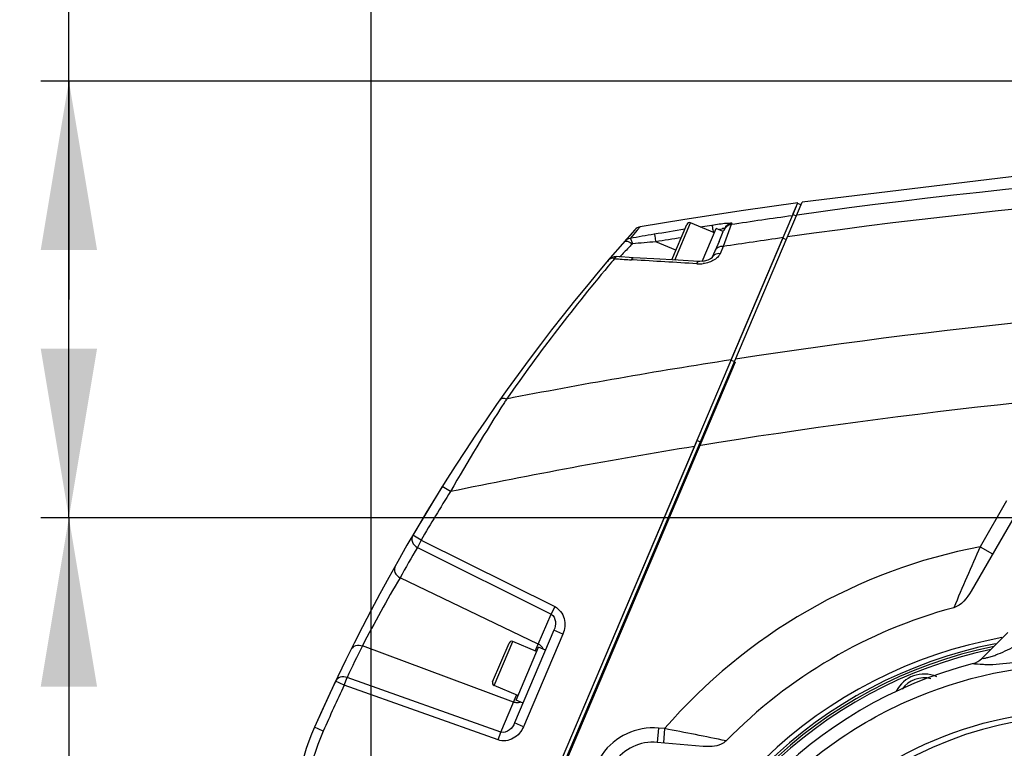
# Model space of a CAD drawing. Header units: millimetres. Extents: x -741 to 6994, y 0 to 4947.
# Tile 84 of 97: x 3538 to 3744, y 3699 to 3851. Entities that reach past the tile are written whole.
import ezdxf

# ---------------------------------------------------------------- set-up
doc = ezdxf.new("R2010")
doc.units = ezdxf.units.MM
doc.header["$LTSCALE"] = 384.676471
doc.layers.get('0').update_dxf_attribs({"linetype": 'CONTINUOUS'})
for name, color, linetype in [('304102000126DXF_CONTINUOUS_LINE', 7, 'CONTINUOUS'), ('304102000127DXF_CONTINUOUS_LINE', 7, 'CONTINUOUS'), ('304103000200DXF_CONTINUOUS_LINE', 7, 'CONTINUOUS'), ('304106000106DXF_CONTINUOUS_LINE', 7, 'CONTINUOUS'), ('304301000008DXF_CONTINUOUS_LINE', 7, 'CONTINUOUS'), ('501023000054DXF_CONTINUOUS_LINE', 7, 'CONTINUOUS'), ('501023000104DXF_CONTINUOUS_LINE', 7, 'CONTINUOUS'), ('504021000002DXF_CONTINUOUS_LINE', 7, 'CONTINUOUS'), ('运动范围_DXF_BALLOON', 7, 'CONTINUOUS'), ('运动范围_DXF_CONTINUOUS_LINE', 7, 'CONTINUOUS'), ('运动范围_DXF_DIMENSION', 7, 'CONTINUOUS')]:
    doc.layers.add(name, color=color, linetype=linetype)
doc.styles.get("Standard").update_dxf_attribs({"font": 'txt', "width": 0.7})
doc.dimstyles.new('DIMSTYLE_2', dxfattribs={"dimtxt": 58.823529, "dimasz": 35.294118, "dimexe": 1, "dimexo": 0, "dimgap": 2.5, "dimtad": 1, "dimdsep": 46, "dimtxsty": 'Standard', "dimblk": '_FILLED', "dimblk1": '_FILLED', "dimblk2": '_FILLED', "dimcen": 0.09, "dimclrt": 5, "dimazin": 2, "dimtp": 0.01, "dimtm": 0.01, "dimtfac": 1, "dimtofl": 0, "dimtmove": 0, "dimatfit": 3, "dimldrblk": '_FILLED', "dimfxl": 0, "dimtolj": 1, "dimarcsym": 0})
doc.dimstyles.new('DIMSTYLE_3', dxfattribs={"dimtxt": 58.823529, "dimasz": 35.294118, "dimexe": 1, "dimexo": 0, "dimgap": 2.5, "dimtad": 1, "dimdec": 1, "dimdsep": 46, "dimtxsty": 'Standard', "dimblk": '_FILLED', "dimblk1": '_FILLED', "dimblk2": '_FILLED', "dimcen": 0.09, "dimclrt": 5, "dimazin": 2, "dimtp": 0.01, "dimtm": 0.01, "dimtfac": 1, "dimtdec": 1, "dimtofl": 0, "dimtmove": 0, "dimatfit": 3, "dimldrblk": '_FILLED', "dimfxl": 0, "dimtolj": 1, "dimarcsym": 0})
doc.dimstyles.new('DIMSTYLE_4', dxfattribs={"dimtxt": 58.823529, "dimasz": 35.294118, "dimexe": 1, "dimexo": 0, "dimgap": 2.5, "dimtad": 0, "dimtih": 1, "dimtoh": 1, "dimdsep": 46, "dimtxsty": 'Standard', "dimblk": '_FILLED', "dimblk1": '_FILLED', "dimblk2": '_FILLED', "dimcen": 0.09, "dimclrt": 5, "dimazin": 2, "dimtp": 0.01, "dimtm": 0.01, "dimtfac": 1, "dimtofl": 0, "dimtmove": 0, "dimatfit": 3, "dimldrblk": '_FILLED', "dimfxl": 0, "dimtolj": 1, "dimarcsym": 0})
doc.dimstyles.new('DIMSTYLE_6', dxfattribs={"dimtxt": 58.823529, "dimasz": 35.294118, "dimexe": 1, "dimexo": 0, "dimgap": 2.5, "dimtad": 0, "dimtih": 1, "dimtoh": 1, "dimdec": 1, "dimdsep": 46, "dimtxsty": 'Standard', "dimblk": '_FILLED', "dimblk1": '_FILLED', "dimblk2": '_FILLED', "dimcen": 0.09, "dimclrt": 5, "dimazin": 2, "dimtp": 0.01, "dimtm": 0.01, "dimtfac": 1, "dimtofl": 0, "dimtmove": 0, "dimatfit": 3, "dimldrblk": '_FILLED', "dimfxl": 0, "dimtolj": 1, "dimarcsym": 0})

# ---------------------------------------------------------------- blocks, each defined once
blk = doc.blocks.new('_FILLED')
at = {"color": 0, "linetype": 'ByBlock'}
blk.add_solid([(0, 0), (-1, 0.1667), (-1, -0.1667)], dxfattribs=at)
blk = doc.blocks.new('*D7')
at = {"layer": '运动范围_DXF_DIMENSION', "color": 2, "linetype": 'Continuous', "transparency": 16777216}
for p, q in [((3548.41, 3792.54), (3548.41, 4037.25)), ((3920.83, 3838.14), (3542.53, 3838.14)), ((3548.41, 3838.14), (3548.41, 3792.54)), ((3548.41, 3746.93), (3548.41, 3792.54)), ((4084.75, 3746.93), (3542.53, 3746.93))]:
    blk.add_line(p, q, dxfattribs=at)
at = {"layer": '运动范围_DXF_DIMENSION', "color": 2, "linetype": 'Continuous', "transparency": 16777216, "xscale": 35.2941176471, "yscale": 35.2941176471, "zscale": 35.2941176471}
for p, rotation in [((3548.41, 3838.14), 90), ((3548.41, 3746.93), 270)]:
    blk.add_blockref('_FILLED', p, dxfattribs=dict(at, rotation=rotation))
blk = doc.blocks.new('*D8')
at = {"layer": '运动范围_DXF_DIMENSION', "color": 2, "linetype": 'Continuous', "transparency": 16777216}
for p, q in [((3548.41, 3746.93), (3548.41, 3686.93)), ((4036.19, 3746.93), (3563.12, 3746.93)), ((3548.41, 3626.93), (3548.41, 3686.93)), ((3669.51, 3626.93), (3563.12, 3626.93))]:
    blk.add_line(p, q, dxfattribs=at)
at = {"layer": '运动范围_DXF_DIMENSION', "color": 2, "linetype": 'Continuous', "transparency": 16777216, "xscale": 35.2941176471, "yscale": 35.2941176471, "zscale": 35.2941176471}
for p, rotation in [((3548.41, 3746.93), 90), ((3548.41, 3626.93), 270)]:
    blk.add_blockref('_FILLED', p, dxfattribs=dict(at, rotation=rotation))
blk = doc.blocks.new('*D14')
at = {"layer": '运动范围_DXF_DIMENSION', "color": 2, "linetype": 'Continuous', "transparency": 16777216}
for p, q in [((3611.54, 2795.94), (3611.54, 4010.22)), ((3760.54, 3717.96), (3760.54, 4010.22)), ((3611.54, 4004.34), (3686.04, 4004.34)), ((3760.54, 4004.34), (3686.04, 4004.34))]:
    blk.add_line(p, q, dxfattribs=at)
at = {"layer": '运动范围_DXF_DIMENSION', "color": 2, "linetype": 'Continuous', "transparency": 16777216, "xscale": 35.2941176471, "yscale": 35.2941176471, "zscale": 35.2941176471, "rotation": 180}
blk.add_blockref('_FILLED', (3611.54, 4004.34), dxfattribs=at)
at = {"layer": '运动范围_DXF_DIMENSION', "color": 2, "linetype": 'Continuous', "transparency": 16777216, "xscale": 35.2941176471, "yscale": 35.2941176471, "zscale": 35.2941176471}
blk.add_blockref('_FILLED', (3760.54, 4004.34), dxfattribs=at)
blk = doc.blocks.new('*D15')
at = {"layer": '运动范围_DXF_DIMENSION', "color": 2, "linetype": 'Continuous', "transparency": 16777216}
blk.add_line((3611.54, 2795.94), (3611.54, 4617.53), dxfattribs=at)
blk = doc.blocks.new('*D24')
at = {"layer": '运动范围_DXF_BALLOON', "color": 2, "linetype": 'Continuous', "transparency": 16777216}
blk.add_line((3777.85, 3150.55), (3777.85, 4617.53), dxfattribs=at)
blk = doc.blocks.new('*D25')
at = {"layer": '运动范围_DXF_BALLOON', "color": 2, "linetype": 'Continuous', "transparency": 16777216}
blk.add_line((3970.91, 2754.22), (3970.91, 4617.53), dxfattribs=at)
blk = doc.blocks.new('*D26')
at = {"layer": '运动范围_DXF_BALLOON', "color": 2, "linetype": 'Continuous', "transparency": 16777216}
blk.add_line((2243.27, 2961.21), (2243.27, 4617.53), dxfattribs=at)
blk = doc.blocks.new('*D27')
at = {"layer": '运动范围_DXF_BALLOON', "color": 2, "linetype": 'Continuous', "transparency": 16777216}
for p, q in [((4151.85, 4213.65), (4151.85, 4617.53)), ((4014.75, 4104.27), (4151.85, 4213.65)), ((4014.75, 2896.93), (4014.75, 4104.27))]:
    blk.add_line(p, q, dxfattribs=at)
blk = doc.blocks.new('*D34')
at = {"layer": '运动范围_DXF_BALLOON', "color": 2, "linetype": 'Continuous', "transparency": 16777216}
blk.add_line((5280.26, 2896.93), (5280.26, 4617.53), dxfattribs=at)

msp = doc.modelspace()

# ---------------------------------------------------------------- linework, layer by layer
at = {"layer": '304102000126DXF_CONTINUOUS_LINE', "color": 7, "linetype": 'Continuous'}
for p, q in [((3746.947, 3818.32), (3701.607, 3812.85)), ((3615.502, 3610), (3701.607, 3812.85)), ((3746.88, 3748.931), (3736.873, 3731.599)), ((3680.869, 3699.15), (3671.3, 3699.987))]:
    msp.add_line(p, q, dxfattribs=at)
at = {"layer": '304102000126DXF_CONTINUOUS_LINE', "color": 9, "linetype": 'Continuous'}
for p, q in [((3700.538, 3810.154), (3700.458, 3810.143)), ((3744.282, 3750.431), (3738.762, 3740.87)), ((3738.762, 3740.87), (3741.36, 3739.37)), ((3671.561, 3702.975), (3671.3, 3699.987)), ((3672.841, 3702.863), (3671.561, 3702.975)), ((3672.841, 3702.863), (3672.579, 3699.875))]:
    msp.add_line(p, q, dxfattribs=at)
for centre, radius, start, end in [((3876.133, 2554.579), 1267.795, 90.034653, 97.961301), ((3875.942, 2556.629), 1261.477, 90.025993, 98.085538), ((3875.942, 2556.629), 1237.819, 92.149588, 98.748038), ((3875.942, 2556.629), 1221.163, 92.931052, 99.232868), ((3760.535, 3626.931), 116, 100.81862, 139.1117), ((4700.442, 3316.172), 1051.283, 156.172782, 156.929358), ((3670.428, 3690.025), 13, 85, 205), ((3503.585, 2816.422), 902.456, 78.358643, 79.19018)]:
    msp.add_arc(centre, radius, start, end, dxfattribs=at)
at = {"layer": '304102000126DXF_CONTINUOUS_LINE', "color": 7, "linetype": 'Continuous'}
for centre, radius, start, end in [((3760.536, 3626.93), 104.821, 105.09528, 135.56621), ((3760.535, 3626.931), 96.5, 100.28383, 234.08001), ((3760.535, 3626.931), 95.5, 101.22076, 233.24943), ((3670.428, 3690.025), 10, 85, 205)]:
    msp.add_arc(centre, radius, start, end, dxfattribs=at)
msp.add_open_spline([(3736.873, 3731.599), (3736.036, 3730.149), (3734.854, 3728.57), (3733.238, 3728.134)], degree=3, dxfattribs=at)
msp.add_open_spline([(3685.687, 3700.314), (3685.39, 3700.011), (3683.927, 3699.082), (3682.128, 3699.039), (3680.869, 3699.15)], degree=3, knots=[0, 0, 0, 0, 0.2514653, 1, 1, 1, 1], dxfattribs=at)
at = {"layer": '304102000127DXF_CONTINUOUS_LINE', "color": 7, "linetype": 'Continuous'}
for p, q in [((3699.722, 3810.456), (3700.683, 3812.722)), ((3685.333, 3807.269), (3685.091, 3806.7)), ((3686.753, 3779.904), (3697.544, 3805.325)), ((3684.219, 3804.647), (3682.807, 3801.32)), ((3661.146, 3800.792), (3660.881, 3800.48)), ((3662.852, 3801.485), (3662.853, 3801.485)), ((3659.983, 3799.422), (3659.976, 3799.413)), ((3660.276, 3799.768), (3660.253, 3799.741)), ((3614.804, 3610.403), (3679.611, 3763.077)), ((3626.412, 3753.44), (3620.245, 3743.256)), ((3649.734, 3723.404), (3641.521, 3704.055)), ((3604.121, 3712.772), (3599.712, 3703.163))]:
    msp.add_line(p, q, dxfattribs=at)
at = {"layer": '304102000127DXF_CONTINUOUS_LINE', "color": 9, "linetype": 'Continuous'}
for p, q in [((3667.129, 3806.977), (3665.618, 3805.26)), ((3667.757, 3807.684), (3667.129, 3806.977)), ((3680.237, 3807.676), (3682.735, 3808.067)), ((3686.742, 3808.147), (3686.175, 3806.623)), ((3686.876, 3808.461), (3686.742, 3808.147)), ((3686.175, 3806.623), (3685.042, 3803.576)), ((3675.197, 3802.842), (3670.993, 3804.552)), ((3685.042, 3803.576), (3684.412, 3802.075)), ((3663.444, 3801.404), (3663.747, 3801.718)), ((3666.271, 3800.769), (3665.929, 3800.788)), ((3628.107, 3752.378), (3626.412, 3753.44)), ((3621.971, 3742.246), (3620.245, 3743.256)), ((3621.971, 3742.246), (3621.199, 3740.695)), ((3621.971, 3742.246), (3649.888, 3728.35)), ((3621.199, 3740.695), (3649.115, 3726.799)), ((3646.454, 3720.528), (3617.571, 3734.366)), ((3646.454, 3720.528), (3649.115, 3726.799)), ((3649.888, 3728.35), (3649.116, 3726.798)), ((3651.575, 3722.623), (3643.362, 3703.273)), ((3651.575, 3722.623), (3649.734, 3723.404)), ((3645.836, 3719.073), (3646.454, 3720.528)), ((3641.311, 3708.412), (3609.723, 3720.161)), ((3605.928, 3711.914), (3604.121, 3712.772)), ((3605.928, 3711.914), (3606.507, 3713.547)), ((3638.649, 3702.142), (3606.507, 3713.547)), ((3638.07, 3700.509), (3605.928, 3711.914)), ((3638.649, 3702.142), (3641.929, 3709.868)), ((3643.362, 3703.273), (3641.521, 3704.055)), ((3601.54, 3702.353), (3599.712, 3703.163)), ((3638.07, 3700.509), (3638.65, 3702.142))]:
    msp.add_line(p, q, dxfattribs=at)
at = {"layer": '304102000127DXF_CONTINUOUS_LINE', "color": 7, "linetype": 'Continuous'}
for points in [[(3700.683, 3812.722), (3689.331, 3811.084), (3677.05, 3809.195), (3667.756, 3807.684)], [(3666.297, 3801.236), (3665.429, 3801.286), (3663.717, 3801.41), (3662.85, 3801.485)], [(3679.917, 3800.43), (3675.661, 3800.698), (3670.557, 3801), (3666.298, 3801.236)], [(3682.807, 3801.32), (3682.751, 3801.243), (3682.457, 3800.998), (3681.896, 3800.715), (3681.098, 3800.496), (3680.17, 3800.42), (3679.918, 3800.43)]]:
    msp.add_lwpolyline(points, dxfattribs=at)
at = {"layer": '304102000127DXF_CONTINUOUS_LINE', "color": 9, "linetype": 'Continuous'}
for centre, radius, start, end in [((3875.879, 2556.872), 1265.488, 98.010196, 98.595477), ((3874.798, 2572.897), 1250.014, 99.103071, 99.397395), ((3688.257, 3797.725), 10.175, 112.49562, 113.29738), ((3685.788, 3804.33), 3.121, 105.5985, 107.74418), ((3731.765, 3436.716), 374.433, 99.38706, 100.17526), ((3874.758, 2573.359), 1247.941, 99.149394, 99.397377), ((3694.104, 3785.45), 23.775, 117.4265, 117.80097), ((3693.358, 3786.889), 22.155, 116.92693, 117.42782), ((3875.942, 2556.629), 1261.475, 98.127976, 98.704069), ((3850.999, 3620.328), 260.702, 135.35672, 135.91102), ((3843.643, 3627.596), 250.361, 135.15956, 135.35716), ((3690.897, 3543.55), 261.76, 94.36086, 95.43185), ((3966.608, 3543.772), 398.415, 139.77763, 139.91836), ((3670.842, 3891.174), 90.518, 264.64887, 264.90853), ((3671.103, 3894.249), 93.604, 264.91641, 266.83125), ((3597.167, 2563.036), 1239.661, 86.189636, 86.804446), ((3967.465, 3543.054), 399.533, 139.91879, 145.08667), ((3679.996, 3806.711), 6.77, 266.20145, 269.39986), ((3679.999, 3806.896), 6.955, 269.38955, 277.33157), ((3875.942, 2556.629), 1237.819, 98.791594, 100.995995), ((3986.635, 3548.132), 412.624, 147.30819, 150.33063), ((3985.696, 3548.731), 411.511, 147.18803, 147.30783), ((3875.942, 2556.629), 1221.163, 99.277252, 101.709544), ((3965.44, 3541.166), 398, 147.9483, 149.6536), ((3964.654, 3539.623), 397.984, 149.65359, 150.70382), ((3849.946, 3596.717), 270.084, 149.35933, 152.80267), ((3966.034, 3542.792), 398.016, 153.53623, 154.59483), ((3965.44, 3541.166), 398, 154.59485, 156.10939), ((3645.428, 3682.913), 48, 156.10939, 185)]:
    msp.add_arc(centre, radius, start, end, dxfattribs=at)
at = {"layer": '304102000127DXF_CONTINUOUS_LINE', "color": 7, "linetype": 'Continuous'}
for centre, radius, start, end in [((3965.44, 3541.166), 400, 138.34144, 156.10939), ((3668.085, 3805.711), 2, 99.44859, 138.34172), ((3645.428, 3682.913), 50, 156.10939, 185)]:
    msp.add_arc(centre, radius, start, end, dxfattribs=at)
at = {"layer": '304102000127DXF_CONTINUOUS_LINE', "color": 9, "linetype": 'Continuous'}
for points, knots in [([(3682.735, 3808.067), (3683.245, 3808.146), (3684.166, 3808.276), (3685.602, 3808.475), (3686.159, 3808.462), (3686.914, 3808.554), (3686.876, 3808.461)], [0, 0, 0, 0, 0.3706111, 0.7000374, 0.9271209, 1, 1, 1, 1]), ([(3682.735, 3808.068), (3682.804, 3807.918), (3682.836, 3807.368), (3682.956, 3806.85), (3683.015, 3806.481)], [0, 0, 0, 0, 0.305412, 1, 1, 1, 1]), ([(3684.948, 3807.336), (3685.055, 3807.366), (3685.227, 3807.484), (3685.349, 3807.307), (3685.333, 3807.269)], [0, 0, 0, 0, 0.7269273, 1, 1, 1, 1]), ([(3664.445, 3804.609), (3664.588, 3804.772), (3665.342, 3804.683), (3665.807, 3804.364), (3666.118, 3804.134)], [0, 0, 0, 0, 0.3598591, 1, 1, 1, 1]), ([(3665.618, 3805.26), (3665.75, 3805.244), (3665.924, 3804.741), (3666.032, 3804.403), (3666.118, 3804.134)], [0, 0, 0, 0, 0.3204837, 1, 1, 1, 1]), ([(3670.694, 3806.135), (3670.768, 3805.988), (3670.802, 3805.434), (3670.93, 3804.919), (3670.993, 3804.552)], [0, 0, 0, 0, 0.3054982, 1, 1, 1, 1]), ([(3685.042, 3803.576), (3684.866, 3803.591), (3684.258, 3803.586), (3683.609, 3803.209), (3683.439, 3802.807)], [0, 0, 0, 0, 0.2885289, 1, 1, 1, 1]), ([(3662.4, 3801.051), (3662.437, 3801.116), (3662.534, 3801.291), (3662.713, 3801.498), (3662.851, 3801.485)], [0, 0, 0, 0, 0.3500327, 1, 1, 1, 1]), ([(3665.929, 3800.788), (3665.954, 3800.854), (3666.027, 3801.023), (3666.171, 3801.243), (3666.298, 3801.236)], [0, 0, 0, 0, 0.3588397, 1, 1, 1, 1]), ([(3684.412, 3802.075), (3684.33, 3801.879), (3683.795, 3801.034), (3682.859, 3800.527), (3682.126, 3800.281)], [0, 0, 0, 0, 0.2157874, 1, 1, 1, 1]), ([(3684.412, 3802.075), (3684.235, 3802.091), (3683.63, 3802.091), (3682.977, 3801.72), (3682.807, 3801.32)], [0, 0, 0, 0, 0.2898518, 1, 1, 1, 1]), ([(3679.548, 3799.957), (3679.573, 3800.026), (3679.646, 3800.2), (3679.788, 3800.438), (3679.917, 3800.43)], [0, 0, 0, 0, 0.3644285, 1, 1, 1, 1]), ([(3639.841, 3771.722), (3639.696, 3771.772), (3639.253, 3771.898), (3638.646, 3771.831), (3638.46, 3771.566)], [0, 0, 0, 0, 0.3213157, 1, 1, 1, 1]), ([(3620.245, 3743.256), (3620.008, 3742.851), (3619.965, 3741.711), (3620.737, 3740.934), (3621.199, 3740.695)], [0, 0, 0, 0, 0.4743015, 1, 1, 1, 1]), ([(3616.599, 3736.896), (3616.372, 3736.49), (3616.344, 3735.363), (3617.113, 3734.601), (3617.571, 3734.366)], [0, 0, 0, 0, 0.4743021, 1, 1, 1, 1]), ([(3649.115, 3726.799), (3649.659, 3726.518), (3650.259, 3725.183), (3649.973, 3723.967), (3649.734, 3723.404)], [0, 0, 0, 0, 0.500288, 1, 1, 1, 1]), ([(3649.888, 3728.35), (3650.838, 3727.876), (3652.281, 3725.903), (3651.995, 3723.612), (3651.575, 3722.623)], [0, 0, 0, 0, 0.4967966, 1, 1, 1, 1]), ([(3607.353, 3719.419), (3607.541, 3719.796), (3608.327, 3720.416), (3609.29, 3720.329), (3609.723, 3720.161)], [0, 0, 0, 0, 0.4756701, 1, 1, 1, 1]), ([(3606.507, 3713.547), (3606.067, 3713.716), (3605.092, 3713.796), (3604.304, 3713.158), (3604.121, 3712.772)], [0, 0, 0, 0, 0.5247141, 1, 1, 1, 1]), ([(3641.521, 3704.055), (3641.282, 3703.492), (3640.606, 3702.441), (3639.229, 3701.946), (3638.649, 3702.142)], [0, 0, 0, 0, 0.4997115, 1, 1, 1, 1]), ([(3643.362, 3703.273), (3642.942, 3702.283), (3641.492, 3700.487), (3639.071, 3700.155), (3638.07, 3700.509)], [0, 0, 0, 0, 0.5032016, 1, 1, 1, 1])]:
    msp.add_open_spline(points, degree=3, knots=knots, dxfattribs=at)
for points in [[(3684.364, 3807.126), (3684.519, 3807.191), (3684.676, 3807.252), (3684.837, 3807.303)], [(3686.742, 3808.147), (3686.1, 3808.052), (3685.453, 3807.554), (3685.2, 3806.956)], [(3686.876, 3808.461), (3686.233, 3808.365), (3685.586, 3807.867), (3685.333, 3807.269)], [(3665.618, 3805.26), (3665.177, 3805.188), (3664.739, 3804.945), (3664.445, 3804.609)], [(3661.897, 3801.112), (3661.625, 3801.105), (3661.323, 3800.998), (3661.146, 3800.791)], [(3662.4, 3801.051), (3662.236, 3801.091), (3662.066, 3801.116), (3661.897, 3801.112)], [(3682.126, 3800.281), (3681.725, 3800.146), (3681.307, 3800.053), (3680.887, 3799.998)], [(3647.067, 3720.098), (3646.89, 3720.273), (3646.679, 3720.42), (3646.454, 3720.528)], [(3647.483, 3719.507), (3647.383, 3719.726), (3647.238, 3719.928), (3647.067, 3720.098)], [(3642.047, 3708.27), (3641.797, 3708.275), (3641.545, 3708.325), (3641.311, 3708.412)], [(3642.76, 3708.381), (3642.533, 3708.301), (3642.287, 3708.265), (3642.047, 3708.27)]]:
    msp.add_open_spline(points, degree=3, dxfattribs=at)
at = {"layer": '304102000127DXF_CONTINUOUS_LINE', "color": 7, "linetype": 'Continuous'}
msp.add_open_spline([(3661.146, 3800.791), (3661.545, 3801.258), (3662.241, 3801.541), (3662.853, 3801.485)], degree=3, dxfattribs=at)
at = {"layer": '304103000200DXF_CONTINUOUS_LINE', "color": 7, "linetype": 'Continuous'}
msp.add_line((3744.535, 3722.931), (3739.109, 3717.505), dxfattribs=at)
for centre, radius, start, end in [((3760.535, 3626.931), 92.5, 104.55707, 230.62979), ((3736.281, 3720.333), 4, 284.55525, 315.00091)]:
    msp.add_arc(centre, radius, start, end, dxfattribs=at)
at = {"layer": '304103000200DXF_CONTINUOUS_LINE', "color": 9, "linetype": 'Continuous'}
msp.add_arc((3760.498, 3627.642), 78, 50.65733, 139.27388, dxfattribs=at)
for points, knots in [([(3739.109, 3717.505), (3739.032, 3717.575), (3739.764, 3717.501), (3740.119, 3717.728), (3741.115, 3717.926), (3742.353, 3718.381), (3743.991, 3719.065), (3745.248, 3719.702), (3745.878, 3720.032)], [0, 0, 0, 0, 0.0427136, 0.1452015, 0.2752908, 0.4158346, 0.7063865, 1, 1, 1, 1]), ([(3692.754, 3685.941), (3701.075, 3695.498), (3722.217, 3711.092), (3747.859, 3716.403), (3760.535, 3716.426)], [0, 0, 0, 0, 0.4999274, 1, 1, 1, 1]), ([(3737.286, 3716.462), (3737.19, 3716.444), (3739.504, 3716.328), (3739.619, 3716.254), (3740.643, 3716.268)], [0, 0, 0, 0, 0.0871039, 1, 1, 1, 1])]:
    msp.add_open_spline(points, degree=3, knots=knots, dxfattribs=at)
msp.add_open_spline([(3740.643, 3716.268), (3742.565, 3716.296), (3744.484, 3716.523), (3746.383, 3716.822)], degree=3, dxfattribs=at)
at = {"layer": '304103000200DXF_CONTINUOUS_LINE', "color": 7, "linetype": 'Continuous'}
msp.add_open_spline([(3700.198, 3679.461), (3707.573, 3687.933), (3726.344, 3701.956), (3749.269, 3706.834), (3760.68, 3706.82)], degree=3, knots=[0, 0, 0, 0, 0.4960442, 1, 1, 1, 1], dxfattribs=at)
at = {"layer": '304106000106DXF_CONTINUOUS_LINE', "color": 7, "linetype": 'Continuous'}
for p, q in [((3627.329, 3639.909), (3700.385, 3812.019)), ((3701.367, 3812.285), (3700.631, 3812.597)), ((3628.249, 3639.518), (3687.656, 3779.472))]:
    msp.add_line(p, q, dxfattribs=at)
at = {"layer": '304106000106DXF_CONTINUOUS_LINE', "color": 9, "linetype": 'Continuous'}
for p, q in [((3699.649, 3810.285), (3700.386, 3809.973)), ((3697.544, 3805.325), (3698.28, 3805.013)), ((3686.736, 3779.863), (3687.472, 3779.55)), ((3679.611, 3763.077), (3680.531, 3762.687))]:
    msp.add_line(p, q, dxfattribs=at)
at = {"layer": '304301000008DXF_CONTINUOUS_LINE', "color": 7, "linetype": 'Continuous'}
for radius, start, end in [(95, 101.50108, 232.78759), (94.5, 101.95358, 232.34696)]:
    msp.add_arc((3760.535, 3626.931), radius, start, end, dxfattribs=at)
at = {"layer": '501023000054DXF_CONTINUOUS_LINE', "color": 7, "linetype": 'Continuous'}
for p, q in [((3674.321, 3800.777), (3677.47, 3808.197)), ((3683.228, 3806.405), (3678.257, 3808.515)), ((3636.912, 3712.649), (3640.351, 3720.749)), ((3646.108, 3718.957), (3641.138, 3721.067)), ((3642.201, 3709.752), (3637.23, 3711.862))]:
    msp.add_line(p, q, dxfattribs=at)
at = {"layer": '501023000054DXF_CONTINUOUS_LINE', "color": 9, "linetype": 'Continuous'}
for p, q in [((3674.956, 3800.739), (3678.257, 3808.515)), ((3637.23, 3711.862), (3641.138, 3721.067))]:
    msp.add_line(p, q, dxfattribs=at)
at = {"layer": '501023000054DXF_CONTINUOUS_LINE', "color": 7, "linetype": 'Continuous'}
for centre, start, end in [((3678.023, 3807.963), 67, 157), ((3640.903, 3720.515), 67, 157), ((3637.465, 3712.414), 157, 247)]:
    msp.add_arc(centre, 0.6, start, end, dxfattribs=at)
at = {"layer": '501023000104DXF_CONTINUOUS_LINE', "color": 7, "linetype": 'Continuous'}
msp.add_arc((3727.05, 3707.771), 6.5, 66.22451, 153.5199, dxfattribs=at)
at = {"layer": '501023000104DXF_CONTINUOUS_LINE', "color": 9, "linetype": 'Continuous'}
msp.add_arc((3727.05, 3707.771), 5.7, 75.49364, 144.18668, dxfattribs=at)
at = {"layer": '504021000002DXF_CONTINUOUS_LINE', "color": 7, "linetype": 'Continuous'}
for p, q in [((3680.706, 3800.464), (3683.618, 3807.326)), ((3685.091, 3806.7), (3683.618, 3807.326)), ((3684.219, 3804.647), (3685.091, 3806.7)), ((3641.81, 3708.832), (3646.499, 3719.878)), ((3647.972, 3719.253), (3646.499, 3719.878)), ((3643.283, 3708.206), (3641.81, 3708.832))]:
    msp.add_line(p, q, dxfattribs=at)
at = {"layer": '运动范围_DXF_CONTINUOUS_LINE', "color": 2, "linetype": 'Continuous'}
msp.add_arc((3761.088, 2896.931), 1519.177, 329.783411, 184.530522, dxfattribs=at)

# ---------------------------------------------------------------- dimensions: what is measured, and where the dimension line sits
at = {"layer": '运动范围_DXF_BALLOON', "color": 2, "linetype": 'Continuous'}
for feature_location, offset, origin, picture, middle in [((2243.271, 2961.206), (0, 1656.328), (3611.535, 2961.206), '*D26', (2228.565, 4646.945)), ((3777.847, 3150.554), (0, 1466.98), (3611.535, 2795.936), '*D24', (3763.141, 4646.945)), ((3970.908, 2754.217), (0, 1863.317), (3611.535, 2754.217), '*D25', (3956.202, 4646.945)), ((4014.748, 2896.931), (137.106, 1720.602), (3611.535, 2896.931), '*D27', (4137.147, 4646.945)), ((5280.265, 2896.931), (0, 1720.602), (3611.535, 2896.931), '*D34', (5265.559, 4646.945))]:
    dim = msp.add_ordinate_dim(feature_location=feature_location, offset=offset, dtype=1, origin=origin, dimstyle='DIMSTYLE_6', dxfattribs=at)
    dim.commit()
    dim.dimension.update_dxf_attribs({"geometry": picture, "text_midpoint": middle})
at = {"layer": '运动范围_DXF_DIMENSION', "color": 2, "linetype": 'Continuous'}
dim = msp.add_ordinate_dim(feature_location=(3611.535037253, 2795.935846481), offset=(0, 1821.597760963), dtype=1, origin=(3611.535037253, 2795.935846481), dimstyle='DIMSTYLE_4', override={"dimgap": 14.706004, "dimtad": 1, "dimtih": 0, "dimtoh": 0}, dxfattribs=at)
dim.commit()
dim.dimension.update_dxf_attribs({"geometry": '*D15', "text_midpoint": (3596.8291549, 4646.94537215)})
for base, p1, p2, angle, dimstyle, picture, middle in [((3548.414, 3838.144), (4084.754, 3746.931), (3920.833, 3838.144), 90, 'DIMSTYLE_3', '*D7', (3548.414, 3872.545)), ((3611.535, 4004.342), (3760.535, 3717.961), (3611.535, 2795.936), 180, 'DIMSTYLE_2', '*D14', (3624.27, 4004.342)), ((3548.414, 3746.931), (3669.506, 3626.931), (4036.191, 3746.931), 90, 'DIMSTYLE_2', '*D8', (3548.414, 3625.167))]:
    dim = msp.add_linear_dim(base=base, p1=p1, p2=p2, angle=angle, dimstyle=dimstyle, dxfattribs=at)
    dim.commit()
    dim.dimension.update_dxf_attribs({"geometry": picture, "text_midpoint": middle, "dimtype": 160})

doc.saveas('drawing.dxf')
